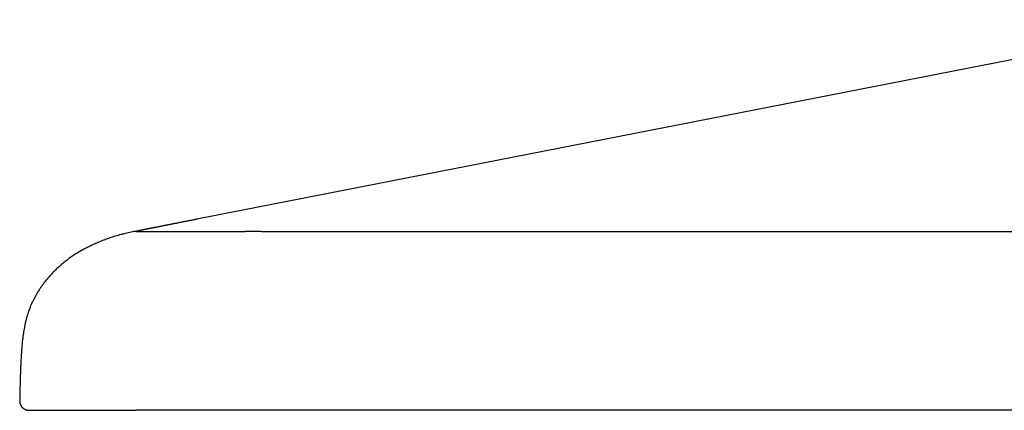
# Model space of a CAD drawing. Header units: millimetres. Extents: x 8 to 1497, y 12 to 709.
# Tile 4 of 10: x 637 to 722, y 592 to 626. Entities that reach past the tile are written whole.
import ezdxf

# ---------------------------------------------------------------- set-up
doc = ezdxf.new("R2010")
doc.units = ezdxf.units.MM

msp = doc.modelspace()

# ---------------------------------------------------------------- linework, layer by layer
at = {"color": 7, "linetype": 'Continuous', "lineweight": 30}
for p, q in [((740.865, 625.633), (652.382, 608.34)), ((647, 607.288), (647, 607.288)), ((647.443, 607.37), (647.005, 607.289)), ((658, 607.288), (762, 607.288)), ((637.851, 591.788), (637.855, 591.788)), ((637.868, 591.788), (637.851, 591.788)), ((637.872, 591.788), (637.868, 591.788)), ((648.646, 591.788), (647.081, 591.788))]:
    msp.add_line(p, q, dxfattribs=at)
for points, knots in [([(652.382, 608.34), (652.336, 608.331), (652.243, 608.313), (652.107, 608.286), (651.974, 608.26), (651.842, 608.234), (651.712, 608.209), (651.587, 608.184), (651.466, 608.161), (651.349, 608.138), (651.233, 608.115), (651.12, 608.093), (651.004, 608.07), (650.885, 608.046), (650.764, 608.023), (650.646, 607.999), (650.529, 607.976), (650.415, 607.954), (650.302, 607.932), (650.192, 607.91), (650.084, 607.889), (649.978, 607.868), (649.874, 607.847), (649.772, 607.827), (649.673, 607.807), (649.575, 607.788), (649.479, 607.769), (649.386, 607.751), (649.293, 607.732), (649.2, 607.714), (649.109, 607.696), (649.02, 607.678), (648.933, 607.661), (648.848, 607.645), (648.763, 607.628), (648.678, 607.611), (648.593, 607.594), (648.511, 607.578), (648.431, 607.563), (648.354, 607.547), (648.28, 607.533), (648.211, 607.519), (648.145, 607.506), (648.084, 607.495), (648.025, 607.483), (647.968, 607.472), (647.914, 607.461), (647.862, 607.451), (647.812, 607.441), (647.764, 607.432), (647.718, 607.423), (647.675, 607.415), (647.634, 607.407), (647.596, 607.4), (647.56, 607.393), (647.528, 607.386), (647.497, 607.381), (647.469, 607.375), (647.451, 607.372), (647.443, 607.37)], [0, 0, 0, 0, 0.011876, 0.023908, 0.036095, 0.048439, 0.060938, 0.073592, 0.085666, 0.097877, 0.110227, 0.122714, 0.13534, 0.149593, 0.164017, 0.178612, 0.193377, 0.208313, 0.223419, 0.238694, 0.254139, 0.269753, 0.285535, 0.301485, 0.317603, 0.333888, 0.35034, 0.366959, 0.383743, 0.401503, 0.419445, 0.437567, 0.455868, 0.474348, 0.493006, 0.513562, 0.534329, 0.555304, 0.576488, 0.597879, 0.619476, 0.641278, 0.661441, 0.681775, 0.702279, 0.72295, 0.743789, 0.764794, 0.785965, 0.807299, 0.828797, 0.850457, 0.872278, 0.894259, 0.915129, 0.936139, 0.957289, 0.978576, 1, 1, 1, 1]), ([(647.002, 607.289), (646.93, 607.274), (646.781, 607.245), (646.553, 607.196), (646.312, 607.141), (646.063, 607.08), (645.727, 606.993), (645.313, 606.876), (644.845, 606.728), (644.406, 606.573), (643.992, 606.413), (643.582, 606.241), (643.195, 606.063), (642.828, 605.879), (642.481, 605.693), (642.136, 605.493), (641.794, 605.279), (641.456, 605.051), (641.13, 604.813), (640.819, 604.569), (640.527, 604.322), (640.251, 604.072), (639.991, 603.819), (639.743, 603.561), (639.506, 603.296), (639.28, 603.025), (639.071, 602.755), (638.877, 602.485), (638.697, 602.216), (638.542, 601.967), (638.407, 601.733), (638.286, 601.511), (638.166, 601.274), (638.049, 601.024), (637.934, 600.757), (637.834, 600.498), (637.746, 600.247), (637.669, 600.007), (637.596, 599.754), (637.527, 599.485), (637.467, 599.221), (637.416, 598.962), (637.371, 598.71), (637.329, 598.442), (637.29, 598.157), (637.258, 597.886), (637.231, 597.629), (637.208, 597.389), (637.187, 597.137), (637.167, 596.872), (637.149, 596.596), (637.132, 596.307), (637.116, 596.004), (637.101, 595.686), (637.087, 595.351), (637.074, 594.999), (637.062, 594.627), (637.051, 594.236), (637.042, 593.856), (637.033, 593.488), (637.025, 593.135), (637.019, 592.838), (637.016, 592.66), (637.015, 592.603)], [0, 0, 0, 0, 0.011089, 0.022838, 0.035223, 0.04822, 0.061566, 0.087501, 0.113051, 0.135546, 0.157748, 0.179919, 0.202522, 0.222024, 0.241799, 0.261831, 0.282102, 0.302595, 0.323296, 0.342957, 0.362227, 0.38094, 0.39912, 0.416789, 0.434994, 0.452673, 0.469848, 0.486544, 0.502782, 0.518588, 0.530804, 0.543495, 0.556791, 0.570699, 0.585245, 0.600478, 0.612623, 0.625274, 0.638504, 0.652411, 0.66711, 0.679306, 0.692152, 0.705733, 0.720137, 0.735459, 0.746996, 0.759089, 0.771778, 0.785103, 0.799108, 0.813567, 0.828769, 0.844759, 0.861584, 0.879295, 0.897943, 0.917582, 0.93827, 0.955298, 0.973041, 0.99153, 1, 1, 1, 1]), ([(647.094, 607.288), (647.075, 607.288), (647.038, 607.288), (647.01, 607.288), (647.006, 607.288), (647.005, 607.288)], [0, 0, 0, 0, 0.396251, 0.792545, 1, 1, 1, 1]), ([(647.094, 607.288), (647.102, 607.288), (647.118, 607.288), (647.148, 607.288), (647.184, 607.288), (647.228, 607.288), (647.279, 607.288), (647.341, 607.288), (647.41, 607.288), (647.489, 607.288), (647.576, 607.288), (647.674, 607.288), (647.786, 607.288), (647.912, 607.288), (648.018, 607.288), (648.098, 607.288), (648.144, 607.288), (648.193, 607.288), (648.242, 607.288), (648.294, 607.288), (648.343, 607.288), (648.385, 607.288), (648.444, 607.288), (648.526, 607.288), (648.648, 607.288), (648.791, 607.288), (648.957, 607.288), (649.118, 607.288), (649.271, 607.288), (649.41, 607.288), (649.548, 607.288), (649.683, 607.288), (649.814, 607.288), (649.947, 607.288), (650.083, 607.288), (650.213, 607.288), (650.337, 607.288), (650.453, 607.288), (650.571, 607.288), (650.691, 607.288), (650.812, 607.288), (650.932, 607.288), (651.08, 607.288), (651.258, 607.288), (651.475, 607.288), (651.728, 607.288), (652.021, 607.288), (652.359, 607.288), (652.714, 607.288), (652.994, 607.288), (653.189, 607.288), (653.294, 607.288), (653.399, 607.288), (653.504, 607.288), (653.599, 607.288), (653.716, 607.288), (653.861, 607.288), (654.063, 607.288), (654.291, 607.288), (654.547, 607.288), (654.809, 607.288), (655.077, 607.288), (655.348, 607.288), (655.633, 607.288), (655.932, 607.288), (656.244, 607.288), (656.457, 607.288), (656.566, 607.288)], [0, 0, 0, 0, 0.0120999, 0.0253873, 0.0398639, 0.0555315, 0.0723919, 0.0904463, 0.1096951, 0.1283892, 0.1480857, 0.1687831, 0.1904788, 0.2131701, 0.2368539, 0.2441365, 0.2515077, 0.2589675, 0.2665158, 0.2741526, 0.2818778, 0.2879814, 0.2924096, 0.3069002, 0.3222604, 0.3416794, 0.3623291, 0.384209, 0.3995485, 0.4154394, 0.4313123, 0.4450517, 0.4587898, 0.472527, 0.4862634, 0.4999995, 0.5111882, 0.522377, 0.5335662, 0.5447558, 0.5559461, 0.5671372, 0.5774876, 0.5958564, 0.6147169, 0.63407, 0.6607617, 0.6883401, 0.7168069, 0.7461631, 0.7541246, 0.7621491, 0.7702364, 0.7783866, 0.7862547, 0.7916787, 0.8050017, 0.8190802, 0.8368242, 0.8556363, 0.8755141, 0.8941601, 0.9136502, 0.9339817, 0.9551516, 0.9771579, 1, 1, 1, 1]), ([(658, 607.288), (657.84, 607.288), (657.521, 607.288), (657.042, 607.288), (656.724, 607.288), (656.566, 607.288)], [0, 0, 0, 0, 0.3333215, 0.6666784, 1, 1, 1, 1]), ([(637.016, 592.603), (637.016, 592.591), (637.014, 592.547), (637.021, 592.475), (637.038, 592.392), (637.06, 592.318), (637.087, 592.254), (637.116, 592.197), (637.147, 592.146), (637.18, 592.101), (637.211, 592.062), (637.244, 592.027), (637.289, 591.984), (637.35, 591.935), (637.427, 591.886), (637.495, 591.854), (637.547, 591.834), (637.584, 591.822), (637.625, 591.811), (637.675, 591.8), (637.74, 591.79), (637.788, 591.789), (637.815, 591.788)], [0, 0, 0, 0, 0.030244, 0.102892, 0.169513, 0.229967, 0.284272, 0.332555, 0.382824, 0.425121, 0.462724, 0.500505, 0.53992, 0.609681, 0.684062, 0.754303, 0.786432, 0.816414, 0.846144, 0.885866, 0.937155, 1, 1, 1, 1]), ([(637.815, 591.788), (637.815, 591.788), (637.815, 591.788), (637.815, 591.788), (637.815, 591.788), (637.817, 591.788), (637.818, 591.788), (637.82, 591.788), (637.823, 591.788), (637.827, 591.788), (637.83, 591.788), (637.835, 591.788), (637.839, 591.788), (637.844, 591.788), (637.849, 591.788), (637.855, 591.788), (637.861, 591.788), (637.865, 591.788), (637.867, 591.788)], [0, 0, 0, 0, 0.011493, 0.065571, 0.119753, 0.190275, 0.260972, 0.331845, 0.402894, 0.474118, 0.545518, 0.617094, 0.682859, 0.748772, 0.814833, 0.881041, 0.947397, 1, 1, 1, 1]), ([(637.872, 591.788), (637.874, 591.788), (637.879, 591.788), (637.908, 591.788), (637.953, 591.788), (638.017, 591.788), (638.097, 591.788), (638.194, 591.788), (638.307, 591.788), (638.435, 591.788), (638.581, 591.788), (638.744, 591.788), (638.924, 591.788), (639.119, 591.788), (639.33, 591.788), (639.554, 591.788), (639.792, 591.788), (640.041, 591.788), (640.303, 591.788), (640.58, 591.788), (640.872, 591.788), (641.176, 591.788), (641.491, 591.788), (641.818, 591.788), (642.153, 591.788), (642.494, 591.788), (642.843, 591.788), (643.199, 591.788), (643.565, 591.788), (643.94, 591.788), (644.323, 591.788), (644.711, 591.788), (645.104, 591.788), (645.498, 591.788), (645.894, 591.788), (646.288, 591.788), (646.684, 591.788), (646.949, 591.788), (647.081, 591.788)], [0, 0, 0, 0, 0.028014, 0.055971, 0.083925, 0.111929, 0.140011, 0.167525, 0.194987, 0.222447, 0.249955, 0.278013, 0.305993, 0.333949, 0.361935, 0.389982, 0.417479, 0.444946, 0.472434, 0.499995, 0.528082, 0.556081, 0.584045, 0.612029, 0.640079, 0.667582, 0.695044, 0.722517, 0.750052, 0.77809, 0.806062, 0.834021, 0.862022, 0.890094, 0.9176, 0.945052, 0.972502, 1, 1, 1, 1]), ([(875.354, 591.788), (872.657, 591.788), (867.268, 591.788), (859.196, 591.788), (851.143, 591.788), (843.11, 591.788), (835.143, 591.788), (827.244, 591.788), (819.411, 591.788), (811.597, 591.788), (803.802, 591.788), (796.025, 591.788), (788.268, 591.788), (780.529, 591.788), (773.359, 591.788), (766.754, 591.788), (760.708, 591.788), (754.659, 591.788), (747.996, 591.788), (740.714, 591.788), (732.81, 591.788), (724.886, 591.788), (716.943, 591.788), (708.981, 591.788), (700.999, 591.788), (693.22, 591.788), (685.646, 591.788), (678.278, 591.788), (670.893, 591.788), (663.492, 591.788), (656.074, 591.788), (651.124, 591.788), (648.646, 591.788)], [0, 0, 0, 0, 0.0356936, 0.0713011, 0.1068223, 0.1422574, 0.1776062, 0.21224, 0.2467905, 0.281258, 0.3156422, 0.3499434, 0.3841613, 0.4182962, 0.4523479, 0.4790444, 0.5056927, 0.5323628, 0.5590839, 0.5938627, 0.6287275, 0.6636783, 0.6987151, 0.7338379, 0.7690467, 0.8043415, 0.8367706, 0.869272, 0.9018456, 0.9344915, 0.9672096, 1, 1, 1, 1])]:
    msp.add_open_spline(points, degree=3, knots=knots, dxfattribs=at)

doc.saveas('drawing.dxf')
